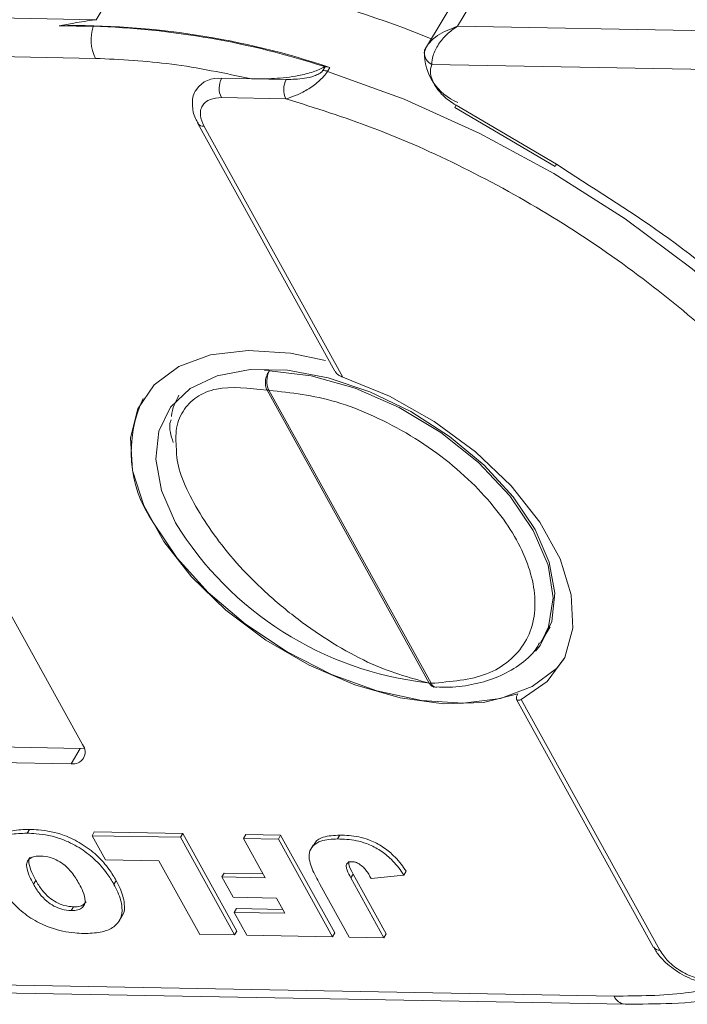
# Model space of a CAD drawing. Header units: millimetres. Extents: x 8853 to 11418, y 45 to 1005.
# Tile 88 of 256: x 9636 to 9657, y 676 to 707. Entities that reach past the tile are written whole.
import ezdxf

# ---------------------------------------------------------------- set-up
doc = ezdxf.new("R2010")
doc.units = ezdxf.units.MM

msp = doc.modelspace()

# ---------------------------------------------------------------- linework, layer by layer
at = {"color": 7, "linetype": 'Continuous', "lineweight": 15}
for p, q in [((9639.458, 708.212), (9638.548, 706.701)), ((9649.964, 706.492), (9650.911, 708.063)), ((9650.113, 707.72), (9648.984, 705.845)), ((9638.548, 706.701), (9610.467, 707.216)), ((9638.455, 706.491), (9637.385, 706.511)), ((9678.046, 705.977), (9649.964, 706.492)), ((9609.656, 706.009), (9638.526, 705.479)), ((9649.003, 705.875), (9648.917, 705.661)), ((9645.785, 705.216), (9645.712, 705.096)), ((9645.771, 705.217), (9645.785, 705.216)), ((9645.935, 705.19), (9645.862, 705.069)), ((9649.153, 705.284), (9678.024, 704.755)), ((9643.46, 704.831), (9642.517, 704.849)), ((9644.559, 704.811), (9643.46, 704.831)), ((9642.506, 704.238), (9644.548, 704.2)), ((9649.883, 703.928), (9653.056, 702.067)), ((9649.92, 703.998), (9653.093, 702.138)), ((9641.764, 703.424), (9646.096, 695.591)), ((9646.343, 695.407), (9641.96, 703.331)), ((9653.056, 702.067), (9653.057, 702.067)), ((9653.093, 702.138), (9653.491, 701.873)), ((9630.268, 697.992), (9638.122, 683.793)), ((9643.874, 695.614), (9644.024, 695.601)), ((9643.949, 694.997), (9649.071, 685.736)), ((9644.011, 694.99), (9649.132, 685.73)), ((9652.642, 687.097), (9652.891, 687.51)), ((9652.642, 687.097), (9652.588, 687.011)), ((9651.833, 685.22), (9656.165, 677.387)), ((9656.361, 677.294), (9651.978, 685.219)), ((9632.407, 683.776), (9638.049, 683.672)), ((9638.049, 683.672), (9637.758, 683.189)), ((9638.049, 683.672), (9638.172, 683.68)), ((9637.758, 683.189), (9632.115, 683.292)), ((9636.367, 680.993), (9636.44, 681.114)), ((9638.493, 681.036), (9638.42, 680.915)), ((9638.42, 680.915), (9641.214, 680.864)), ((9638.842, 680.154), (9638.42, 680.915)), ((9638.493, 681.036), (9641.287, 680.985)), ((9641.214, 680.864), (9641.287, 680.985)), ((9641.214, 680.864), (9642.921, 677.777)), ((9641.287, 680.985), (9642.994, 677.898)), ((9643.281, 680.948), (9643.208, 680.828)), ((9643.208, 680.828), (9644.307, 680.807)), ((9643.895, 679.585), (9643.208, 680.828)), ((9643.281, 680.948), (9644.38, 680.928)), ((9644.307, 680.807), (9644.38, 680.928)), ((9644.307, 680.807), (9646.014, 677.721)), ((9644.38, 680.928), (9646.087, 677.842)), ((9646.254, 680.934), (9646.181, 680.813)), ((9645.417, 680.631), (9645.344, 680.51)), ((9640.536, 680.123), (9638.842, 680.154)), ((9641.822, 677.798), (9640.536, 680.123)), ((9642.594, 679.731), (9642.521, 679.61)), ((9642.876, 678.969), (9642.521, 679.61)), ((9642.521, 679.61), (9643.895, 679.585)), ((9642.594, 679.731), (9643.827, 679.708)), ((9646.597, 679.58), (9646.67, 679.701)), ((9646.597, 679.58), (9647.642, 677.691)), ((9646.67, 679.701), (9647.715, 677.812)), ((9647.241, 679.563), (9648.269, 679.671)), ((9648.342, 679.792), (9648.269, 679.671)), ((9636.569, 679.383), (9636.642, 679.503)), ((9639.184, 679.498), (9639.111, 679.377)), ((9646.543, 677.711), (9645.619, 679.382)), ((9644.25, 678.943), (9642.876, 678.969)), ((9644.516, 678.462), (9644.25, 678.943)), ((9637.765, 678.547), (9637.838, 678.667)), ((9642.986, 678.613), (9642.913, 678.492)), ((9642.986, 678.613), (9644.448, 678.586)), ((9639.279, 678.225), (9639.351, 678.346)), ((9643.312, 677.77), (9642.913, 678.492)), ((9642.913, 678.492), (9644.516, 678.462)), ((9642.921, 677.777), (9641.822, 677.798)), ((9642.994, 677.898), (9642.921, 677.777)), ((9646.014, 677.721), (9643.312, 677.77)), ((9646.087, 677.842), (9646.014, 677.721)), ((9647.642, 677.691), (9646.543, 677.711)), ((9647.715, 677.812), (9647.642, 677.691)), ((9654.916, 675.846), (9626.045, 676.376)), ((9626.728, 676.11), (9655.264, 675.587))]:
    msp.add_line(p, q, dxfattribs=at)
at = {"color": 7, "linetype": 'Continuous', "lineweight": 15, "flags": 128}
for points in [[(9645.862, 705.069), (9648.28, 704.189), (9650.676, 703.107), (9653.015, 701.84), (9655.261, 700.408), (9657.38, 698.832), (9659.339, 697.136), (9661.109, 695.346), (9662.662, 693.489), (9663.975, 691.594), (9665.029, 689.69), (9665.806, 687.805), (9666.296, 685.968), (9666.49, 684.207), (9666.386, 682.549), (9665.985, 681.019), (9665.407, 679.822)], [(9651.878, 685.399), (9650.787, 685.128), (9649.529, 685.086), (9648.154, 685.275), (9646.72, 685.685), (9645.286, 686.302), (9643.911, 687.099), (9642.653, 688.042), (9641.562, 689.095), (9640.685, 690.212), (9640.057, 691.347), (9639.704, 692.454), (9639.641, 693.488), (9639.871, 694.404), (9640.383, 695.166), (9641.158, 695.742), (9642.162, 696.109), (9643.354, 696.25), (9644.686, 696.16), (9645.797, 695.929)], [(9641.061, 690.797), (9640.614, 691.828), (9640.434, 692.81), (9640.53, 693.698), (9640.897, 694.456), (9641.52, 695.049), (9642.37, 695.452), (9643.412, 695.646), (9644.599, 695.625), (9645.879, 695.387), (9647.197, 694.945), (9648.496, 694.317), (9649.717, 693.53), (9650.808, 692.619), (9651.721, 691.624), (9652.417, 690.589), (9652.864, 689.558), (9653.044, 688.577), (9652.948, 687.688), (9652.581, 686.93), (9652.431, 686.746)], [(9644.024, 695.601), (9645.346, 695.448), (9646.736, 695.058), (9648.125, 694.448), (9649.444, 693.651), (9650.628, 692.705), (9651.617, 691.657), (9652.363, 690.559), (9652.828, 689.467), (9652.99, 688.435), (9652.839, 687.513), (9652.642, 687.097)], [(9651.978, 685.219), (9652.803, 685.783), (9653.356, 686.547), (9653.613, 687.475), (9653.563, 688.529), (9653.209, 689.662), (9652.565, 690.826), (9651.661, 691.969), (9650.533, 693.043), (9649.233, 694), (9647.816, 694.8), (9646.343, 695.407)], [(9640.356, 690.81), (9641.109, 689.683), (9642.092, 688.597), (9643.265, 687.597), (9644.581, 686.724), (9645.985, 686.014), (9647.42, 685.494), (9648.827, 685.188), (9650.148, 685.107), (9651.33, 685.255), (9652.324, 685.625), (9653.09, 686.203), (9653.331, 686.497)], [(9649.3, 685.601), (9649.308, 685.6), (9649.309, 685.6)]]:
    msp.add_lwpolyline(points, dxfattribs=at)
at = {"color": 7, "linetype": 'Continuous', "lineweight": 15}
for centre, radius, start, end in [((9638.38, 680.081), 28.151, 67.5371, 87.804), ((9637.839, 681.12), 25.395, 71.4087, 91.0234), ((9639.742, 706.073), 1.353, 162.0005, 206.0242), ((9637.66, 680.296), 26.208, 71.9714, 88.2611), ((9649.211, 705.647), 0.294, 149.1512, 176.8961), ((9650.613, 705.652), 1.692, 178.483, 248.0648), ((9649.343, 705.665), 0.425, 180.3829, 243.5499), ((9645.696, 704.568), 0.528, 71.6419, 88.2358), ((9645.769, 704.689), 0.528, 71.6419, 88.2358), ((9642.408, 704.006), 0.849, 82.6007, 144.4856), ((9643.101, 704.532), 0.664, 151.5519, 206.3409), ((9645.142, 704.495), 0.664, 151.5519, 206.3409), ((9650.26, 703.777), 0.406, 146.9839, 158.2086), ((9641.943, 703.549), 0.218, 215.3239, 274.512), ((9653.433, 701.916), 0.406, 146.9839, 158.2086), ((9644.611, 695.283), 0.668, 151.5069, 205.9754), ((9644.016, 695.342), 0.352, 259.0562, 269.1925), ((9643.571, 693.04), 3.913, 154.4601, 214.7449), ((9650.229, 696.45), 10.771, 211.6586, 263.4772), ((9649.137, 686.082), 0.352, 259.0562, 269.1925), ((9649.336, 685.82), 0.223, 203.9414, 260.7886), ((9637.825, 683.56), 0.377, 259.7431, 38.1605), ((9656.344, 677.511), 0.217, 214.6412, 274.5718), ((9655.313, 676.015), 0.432, 203.0401, 262.9637)]:
    msp.add_arc(centre, radius, start, end, dxfattribs=at)
for points, knots in [([(9638.548, 706.701), (9638.54, 706.7), (9638.306, 706.667), (9637.915, 706.607), (9637.54, 706.539), (9637.385, 706.511)], [0, 0, 0, 0, 0.0204398, 0.5957565, 1, 1, 1, 1]), ([(9648.959, 705.797), (9648.997, 705.86), (9649.082, 705.998), (9649.398, 706.273), (9649.742, 706.406), (9649.964, 706.492)], [0, 0, 0, 0, 0.227067, 0.501595, 1, 1, 1, 1]), ([(9649.964, 706.492), (9649.849, 706.411), (9649.62, 706.25), (9649.354, 705.923), (9649.177, 705.575), (9649.161, 705.377), (9649.153, 705.284)], [0, 0, 0, 0, 0.251519, 0.501784, 0.765632, 1, 1, 1, 1]), ([(9643.46, 704.831), (9643.698, 704.831), (9644.177, 704.831), (9644.761, 704.894), (9645.179, 704.984), (9645.394, 705.046), (9645.595, 705.119), (9645.712, 705.184), (9645.771, 705.217)], [0, 0, 0, 0, 0.3267332, 0.6580016, 0.7533566, 0.8496275, 0.9236027, 1, 1, 1, 1]), ([(9645.862, 705.069), (9645.826, 705.016), (9645.749, 704.906), (9645.583, 704.748), (9645.402, 704.607), (9645.162, 704.451), (9644.864, 704.3), (9644.653, 704.234), (9644.548, 704.2)], [0, 0, 0, 0, 0.119802, 0.251168, 0.367952, 0.501326, 0.749781, 1, 1, 1, 1]), ([(9645.712, 705.096), (9645.706, 705.086), (9645.694, 705.068), (9645.655, 705.031), (9645.57, 704.975), (9645.386, 704.9), (9645.027, 704.82), (9644.746, 704.815), (9644.559, 704.811)], [0, 0, 0, 0, 0.02892, 0.058841, 0.126521, 0.252272, 0.502811, 1, 1, 1, 1]), ([(9641.725, 704.492), (9641.711, 704.475), (9641.604, 704.348), (9641.573, 704.01), (9641.632, 703.665), (9641.744, 703.475), (9641.773, 703.426)], [0, 0, 0, 0, 0.059964, 0.452251, 0.857198, 1, 1, 1, 1]), ([(9649.225, 704.672), (9649.264, 704.61), (9649.341, 704.485), (9649.506, 704.306), (9649.699, 704.138), (9649.846, 704.045), (9649.92, 703.998)], [0, 0, 0, 0, 0.249887, 0.499995, 0.749887, 1, 1, 1, 1]), ([(9641.96, 703.331), (9641.91, 703.447), (9641.833, 703.627), (9641.845, 703.84), (9641.9, 703.985), (9642.002, 704.102), (9642.185, 704.212), (9642.38, 704.228), (9642.506, 704.238)], [0, 0, 0, 0, 0.2394429, 0.3696073, 0.4999999, 0.6301644, 0.7605571, 1, 1, 1, 1]), ([(9644.548, 704.2), (9645.467, 703.912), (9647.341, 703.325), (9650.185, 702.055), (9653.008, 700.498), (9655.707, 698.665), (9658.181, 696.629), (9660.334, 694.464), (9662.141, 692.255), (9663.03, 690.776), (9663.466, 690.05)], [0, 0, 0, 0, 0.119843, 0.244, 0.371208, 0.5, 0.628792, 0.756, 0.880157, 1, 1, 1, 1]), ([(9653.491, 701.873), (9654.631, 701.149), (9657.075, 699.6), (9660.359, 696.749), (9663.205, 693.59), (9665.279, 690.563), (9666.029, 688.677), (9666.355, 687.857)], [0, 0, 0, 0, 0.190079, 0.407052, 0.624026, 0.836613, 1, 1, 1, 1]), ([(9643.949, 694.997), (9643.931, 695.04), (9643.903, 695.106), (9643.894, 695.214), (9643.9, 695.318), (9643.925, 695.424), (9643.969, 695.526), (9644.005, 695.575), (9644.024, 695.601)], [0, 0, 0, 0, 0.24166, 0.368694, 0.499829, 0.705384, 0.84166, 1, 1, 1, 1]), ([(9646.101, 695.594), (9646.11, 695.577), (9646.135, 695.525), (9646.22, 695.458), (9646.303, 695.423), (9646.343, 695.407)], [0, 0, 0, 0, 0.203309, 0.617373, 1, 1, 1, 1]), ([(9641.093, 693.047), (9641.076, 693.275), (9641.039, 693.765), (9641.262, 694.352), (9641.697, 694.799), (9642.501, 695.151), (9643.378, 695.058), (9643.949, 694.997)], [0, 0, 0, 0, 0.151946, 0.327722, 0.504124, 0.677381, 1, 1, 1, 1]), ([(9640.935, 694.16), (9640.935, 694.163), (9640.932, 694.302), (9641.015, 694.527), (9641.115, 694.732), (9641.165, 694.834)], [0, 0, 0, 0, 0.0086489, 0.5056038, 1, 1, 1, 1]), ([(9644.011, 694.99), (9644.709, 694.913), (9645.784, 694.794), (9647.328, 694.192), (9648.499, 693.579), (9649.59, 692.827), (9650.819, 691.74), (9651.956, 690.261), (9652.448, 688.794), (9652.408, 687.731), (9652.136, 687.004), (9651.626, 686.421), (9650.723, 685.864), (9649.759, 685.783), (9649.132, 685.73)], [0, 0, 0, 0, 0.119771, 0.184208, 0.25, 0.315792, 0.380229, 0.5, 0.619771, 0.684208, 0.75, 0.815792, 0.880229, 1, 1, 1, 1]), ([(9640.918, 694.054), (9640.905, 694.018), (9640.832, 693.822), (9640.917, 693.558), (9640.986, 693.343)], [0, 0, 0, 0, 0.183496, 1, 1, 1, 1]), ([(9649.071, 685.736), (9648.435, 685.914), (9647.458, 686.188), (9646.02, 686.985), (9644.919, 687.735), (9643.884, 688.601), (9642.7, 689.8), (9641.614, 691.327), (9641.096, 692.535), (9641.093, 693.019), (9641.093, 693.047)], [0, 0, 0, 0, 0.19271, 0.296202, 0.401573, 0.50657, 0.609032, 0.798666, 0.9883, 1, 1, 1, 1]), ([(9649.302, 685.614), (9649.438, 685.609), (9649.865, 685.595), (9650.525, 685.695), (9651.271, 685.915), (9651.92, 686.286), (9652.368, 686.657), (9652.521, 686.943), (9652.558, 687.012)], [0, 0, 0, 0, 0.093633, 0.294496, 0.499289, 0.709533, 0.929459, 1, 1, 1, 1]), ([(9649.233, 685.61), (9649.224, 685.612), (9649.195, 685.616), (9649.135, 685.648), (9649.096, 685.702), (9649.071, 685.736)], [0, 0, 0, 0, 0.144463, 0.439263, 1, 1, 1, 1]), ([(9649.234, 685.615), (9649.257, 685.606), (9649.282, 685.597), (9649.307, 685.601), (9649.309, 685.601)], [0, 0, 0, 0, 0.915848, 1, 1, 1, 1]), ([(9651.978, 685.219), (9651.947, 685.207), (9651.886, 685.183), (9651.832, 685.204), (9651.82, 685.264), (9651.843, 685.337), (9651.87, 685.385), (9651.878, 685.399)], [0, 0, 0, 0, 0.238951, 0.478398, 0.703727, 0.911587, 1, 1, 1, 1]), ([(9635.365, 680.717), (9635.414, 680.791), (9635.529, 680.964), (9635.915, 681.099), (9636.258, 681.108), (9636.44, 681.114)], [0, 0, 0, 0, 0.262587, 0.608884, 1, 1, 1, 1]), ([(9636.44, 681.114), (9636.535, 681.11), (9636.881, 681.097), (9637.448, 680.992), (9638.092, 680.674), (9638.591, 680.297), (9638.952, 679.887), (9639.115, 679.614), (9639.184, 679.498)], [0, 0, 0, 0, 0.095574, 0.349117, 0.516447, 0.683176, 0.865288, 1, 1, 1, 1]), ([(9635.461, 679.419), (9635.418, 679.501), (9635.287, 679.749), (9635.157, 680.142), (9635.201, 680.543), (9635.436, 680.822), (9635.838, 680.98), (9636.184, 680.988), (9636.367, 680.993)], [0, 0, 0, 0, 0.096763, 0.291773, 0.464613, 0.63772, 0.807851, 1, 1, 1, 1]), ([(9636.367, 680.993), (9636.462, 680.989), (9636.809, 680.976), (9637.375, 680.872), (9638.019, 680.553), (9638.519, 680.177), (9638.879, 679.766), (9639.042, 679.493), (9639.111, 679.377)], [0, 0, 0, 0, 0.095574, 0.349117, 0.516447, 0.683176, 0.865288, 1, 1, 1, 1]), ([(9645.619, 679.382), (9645.574, 679.464), (9645.444, 679.707), (9645.288, 680.052), (9645.263, 680.391), (9645.398, 680.61), (9645.679, 680.793), (9645.993, 680.805), (9646.181, 680.813)], [0, 0, 0, 0, 0.11362, 0.335894, 0.475067, 0.614217, 0.767404, 1, 1, 1, 1]), ([(9645.43, 680.623), (9645.445, 680.654), (9645.5, 680.766), (9645.76, 680.909), (9646.068, 680.924), (9646.254, 680.934)], [0, 0, 0, 0, 0.132075, 0.476711, 1, 1, 1, 1]), ([(9646.181, 680.813), (9646.276, 680.809), (9646.563, 680.798), (9647.01, 680.721), (9647.489, 680.488), (9647.882, 680.183), (9648.123, 679.895), (9648.243, 679.711), (9648.269, 679.671)], [0, 0, 0, 0, 0.128183, 0.3875359, 0.5496914, 0.711944, 0.9385219, 1, 1, 1, 1]), ([(9646.254, 680.934), (9646.349, 680.93), (9646.636, 680.919), (9647.083, 680.841), (9647.562, 680.609), (9647.955, 680.304), (9648.196, 680.016), (9648.316, 679.832), (9648.342, 679.792)], [0, 0, 0, 0, 0.128183, 0.387536, 0.549691, 0.711944, 0.938522, 1, 1, 1, 1]), ([(9636.569, 679.383), (9636.526, 679.465), (9636.43, 679.648), (9636.345, 679.891), (9636.355, 680.089), (9636.451, 680.204), (9636.608, 680.265), (9636.738, 680.269), (9636.802, 680.271)], [0, 0, 0, 0, 0.195594, 0.436127, 0.579848, 0.724086, 0.864207, 1, 1, 1, 1]), ([(9636.642, 679.503), (9636.598, 679.586), (9636.501, 679.77), (9636.424, 680.008), (9636.416, 680.178), (9636.46, 680.225), (9636.47, 680.236)], [0, 0, 0, 0, 0.3141313, 0.7004342, 0.9312554, 1, 1, 1, 1]), ([(9636.802, 680.271), (9636.902, 680.262), (9637.076, 680.247), (9637.346, 680.133), (9637.588, 679.969), (9637.823, 679.714), (9637.942, 679.515), (9638.012, 679.397)], [0, 0, 0, 0, 0.204761, 0.357913, 0.511037, 0.711107, 1, 1, 1, 1]), ([(9646.597, 679.58), (9646.554, 679.663), (9646.49, 679.784), (9646.449, 679.932), (9646.456, 680.013), (9646.497, 680.064), (9646.56, 680.088), (9646.61, 680.089), (9646.634, 680.09)], [0, 0, 0, 0, 0.372716, 0.548628, 0.683692, 0.793503, 0.903383, 1, 1, 1, 1]), ([(9646.529, 680.105), (9646.53, 680.074), (9646.532, 679.949), (9646.611, 679.807), (9646.67, 679.701)], [0, 0, 0, 0, 0.252154, 1, 1, 1, 1]), ([(9646.634, 680.09), (9646.656, 680.089), (9646.692, 680.087), (9646.751, 680.075), (9646.792, 680.059), (9646.816, 680.048), (9646.82, 680.046)], [0, 0, 0, 0, 0.364246, 0.622323, 0.945339, 1, 1, 1, 1]), ([(9646.82, 680.046), (9646.869, 680.014), (9646.969, 679.951), (9647.079, 679.824), (9647.164, 679.695), (9647.215, 679.607), (9647.241, 679.563)], [0, 0, 0, 0, 0.243238, 0.486568, 0.742114, 1, 1, 1, 1]), ([(9638.162, 677.825), (9638.067, 677.829), (9637.732, 677.842), (9637.179, 677.955), (9636.544, 678.255), (9636.019, 678.651), (9635.672, 679.061), (9635.515, 679.328), (9635.461, 679.419)], [0, 0, 0, 0, 0.0972635, 0.3419838, 0.5130447, 0.6843019, 0.8923804, 1, 1, 1, 1]), ([(9637.765, 678.547), (9637.666, 678.555), (9637.489, 678.57), (9637.213, 678.685), (9636.965, 678.853), (9636.74, 679.096), (9636.63, 679.28), (9636.569, 679.383)], [0, 0, 0, 0, 0.209846, 0.372333, 0.535081, 0.742489, 1, 1, 1, 1]), ([(9637.838, 678.667), (9637.739, 678.676), (9637.562, 678.691), (9637.286, 678.806), (9637.038, 678.973), (9636.813, 679.217), (9636.703, 679.401), (9636.642, 679.503)], [0, 0, 0, 0, 0.209846, 0.372333, 0.535081, 0.742489, 1, 1, 1, 1]), ([(9638.012, 679.397), (9638.055, 679.315), (9638.15, 679.132), (9638.221, 678.889), (9638.179, 678.7), (9638.062, 678.591), (9637.91, 678.548), (9637.802, 678.547), (9637.765, 678.547)], [0, 0, 0, 0, 0.203596, 0.451902, 0.607587, 0.763348, 0.919516, 1, 1, 1, 1]), ([(9639.111, 679.377), (9639.154, 679.295), (9639.283, 679.046), (9639.397, 678.656), (9639.339, 678.26), (9639.092, 677.989), (9638.684, 677.839), (9638.342, 677.83), (9638.162, 677.825)], [0, 0, 0, 0, 0.096905, 0.2925, 0.46579, 0.639193, 0.810645, 1, 1, 1, 1]), ([(9639.184, 679.498), (9639.227, 679.415), (9639.358, 679.166), (9639.458, 678.784), (9639.452, 678.471), (9639.354, 678.369), (9639.34, 678.354)], [0, 0, 0, 0, 0.195837, 0.591117, 0.941322, 1, 1, 1, 1]), ([(9638.233, 678.824), (9638.201, 678.786), (9638.136, 678.709), (9637.982, 678.67), (9637.875, 678.668), (9637.838, 678.667)], [0, 0, 0, 0, 0.385954, 0.791166, 1, 1, 1, 1]), ([(9656.174, 677.389), (9656.199, 677.34), (9656.276, 677.191), (9656.53, 676.893), (9656.814, 676.692), (9656.992, 676.566)], [0, 0, 0, 0, 0.151858, 0.468004, 1, 1, 1, 1]), ([(9657.033, 676.634), (9656.959, 676.682), (9656.811, 676.778), (9656.561, 676.998), (9656.44, 677.178), (9656.361, 677.294)], [0, 0, 0, 0, 0.260329, 0.521114, 1, 1, 1, 1]), ([(9656.992, 676.566), (9657.189, 676.465), (9657.464, 676.326), (9657.843, 676.235), (9658.011, 676.23), (9658.103, 676.227)], [0, 0, 0, 0, 0.5380272, 0.7478299, 1, 1, 1, 1]), ([(9657.931, 676.349), (9657.791, 676.364), (9657.576, 676.387), (9657.264, 676.505), (9657.11, 676.591), (9657.033, 676.634)], [0, 0, 0, 0, 0.478886, 0.739215, 1, 1, 1, 1]), ([(9654.916, 675.846), (9655.687, 675.852), (9656.996, 675.861), (9658.136, 676.108), (9658.604, 676.21)], [0, 0, 0, 0, 0.5893002, 1, 1, 1, 1]), ([(9655.261, 675.593), (9655.758, 675.594), (9656.812, 675.597), (9657.918, 675.694), (9658.498, 675.819), (9658.587, 675.838)], [0, 0, 0, 0, 0.431113, 0.912775, 1, 1, 1, 1])]:
    msp.add_open_spline(points, degree=3, knots=knots, dxfattribs=at)
for points in [[(9643.46, 704.831), (9642.61, 705.009), (9640.91, 705.365), (9639.321, 705.441), (9638.526, 705.479)], [(9649.153, 705.284), (9649.127, 705.194), (9649.074, 705.013), (9649.175, 704.786), (9649.225, 704.672)]]:
    msp.add_open_spline(points, degree=3, dxfattribs=at)

doc.saveas('drawing.dxf')
